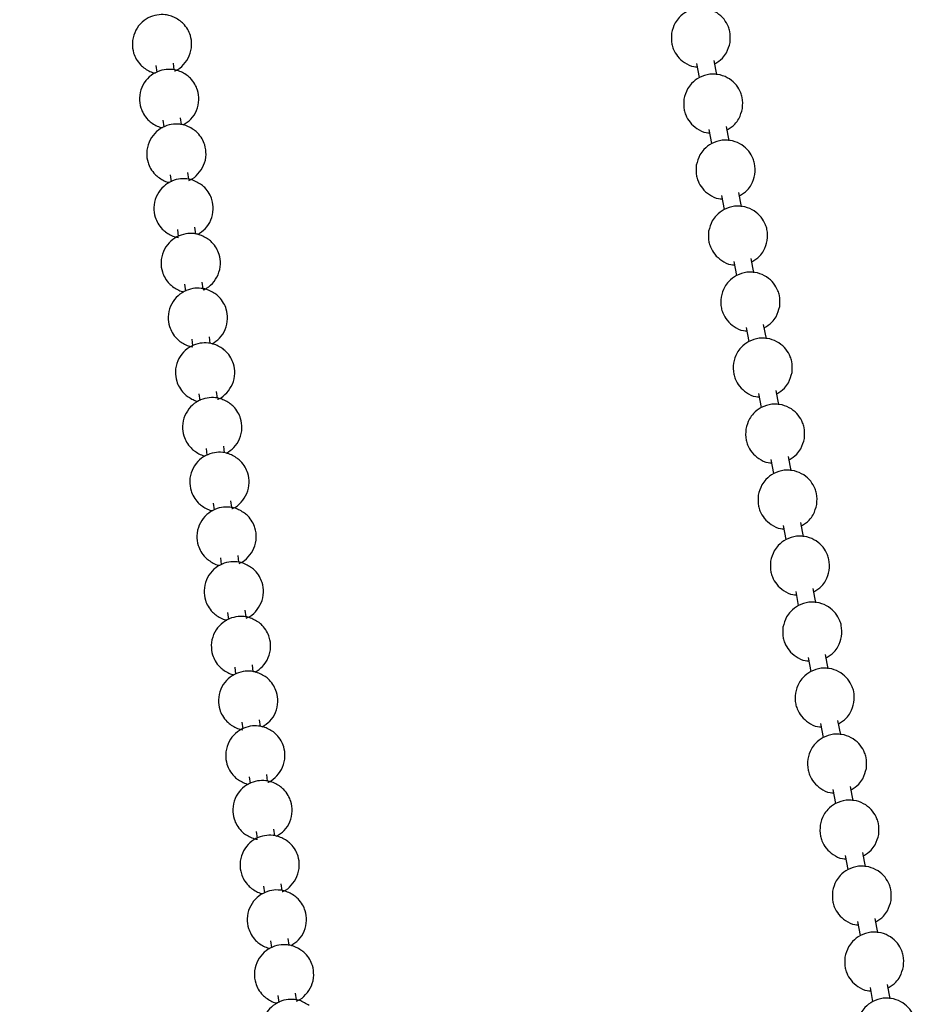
# Model space of a CAD drawing. Header units: millimetres. Extents: x 313 to 1951, y 543 to 2760.
# Tile 51 of 58: x 1683 to 1759, y 2331 to 2414. Entities that reach past the tile are written whole.
import ezdxf

# ---------------------------------------------------------------- set-up
doc = ezdxf.new("R2010")
doc.units = ezdxf.units.MM
doc.header["$LTSCALE"] = 10

msp = doc.modelspace()

# ---------------------------------------------------------------- linework, layer by layer
at = {"color": 7, "linetype": 'Continuous', "lineweight": 25}
for p, q in [((1694.454, 2409.997), (1694.529, 2409.426)), ((1696.015, 2409.628), (1695.941, 2410.192)), ((1740.029, 2410.153), (1740.25, 2408.971)), ((1741.731, 2409.215), (1741.503, 2410.43)), ((1695.059, 2405.384), (1695.134, 2404.813)), ((1696.62, 2405.015), (1696.546, 2405.579)), ((1741.072, 2404.589), (1741.294, 2403.407)), ((1742.774, 2403.651), (1742.547, 2404.865)), ((1697.225, 2400.402), (1697.151, 2400.966)), ((1695.664, 2400.771), (1695.739, 2400.2)), ((1743.818, 2398.086), (1743.59, 2399.301)), ((1742.116, 2399.024), (1742.338, 2397.842)), ((1696.269, 2396.159), (1696.344, 2395.588)), ((1697.83, 2395.789), (1697.756, 2396.354)), ((1743.16, 2393.46), (1743.382, 2392.278)), ((1744.862, 2392.522), (1744.634, 2393.736)), ((1698.435, 2391.177), (1698.361, 2391.741)), ((1696.874, 2391.546), (1696.949, 2390.975)), ((1744.204, 2387.895), (1744.425, 2386.713)), ((1745.906, 2386.957), (1745.678, 2388.172)), ((1697.479, 2386.933), (1697.554, 2386.362)), ((1699.04, 2386.564), (1698.966, 2387.128)), ((1699.645, 2381.951), (1699.571, 2382.515)), ((1746.95, 2381.393), (1746.722, 2382.607)), ((1698.084, 2382.32), (1698.159, 2381.749)), ((1745.247, 2382.33), (1745.469, 2381.149)), ((1698.689, 2377.708), (1698.764, 2377.137)), ((1700.25, 2377.338), (1700.176, 2377.903)), ((1746.291, 2376.766), (1746.513, 2375.584)), ((1747.993, 2375.828), (1747.765, 2377.042)), ((1699.294, 2373.095), (1699.369, 2372.524)), ((1700.855, 2372.726), (1700.781, 2373.29)), ((1747.335, 2371.201), (1747.557, 2370.02)), ((1749.037, 2370.263), (1748.809, 2371.478)), ((1699.899, 2368.482), (1699.974, 2367.911)), ((1701.46, 2368.113), (1701.386, 2368.677)), ((1750.081, 2364.699), (1749.853, 2365.913)), ((1748.379, 2365.637), (1748.6, 2364.455)), ((1700.504, 2363.869), (1700.578, 2363.298)), ((1702.065, 2363.5), (1701.991, 2364.064)), ((1751.125, 2359.134), (1750.897, 2360.349)), ((1702.67, 2358.887), (1702.596, 2359.452)), ((1749.422, 2360.072), (1749.644, 2358.891)), ((1701.109, 2359.257), (1701.183, 2358.686)), ((1701.714, 2354.644), (1701.788, 2354.073)), ((1703.275, 2354.275), (1703.201, 2354.839)), ((1750.466, 2354.508), (1750.688, 2353.326)), ((1752.168, 2353.57), (1751.94, 2354.784)), ((1703.88, 2349.662), (1703.806, 2350.226)), ((1702.318, 2350.031), (1702.393, 2349.46)), ((1751.51, 2348.943), (1751.732, 2347.762)), ((1753.212, 2348.005), (1752.984, 2349.22)), ((1702.923, 2345.418), (1702.998, 2344.847)), ((1704.485, 2345.049), (1704.411, 2345.613)), ((1754.256, 2342.441), (1754.028, 2343.655)), ((1752.554, 2343.379), (1752.775, 2342.197)), ((1703.528, 2340.806), (1703.603, 2340.235)), ((1705.09, 2340.436), (1705.016, 2341.001)), ((1753.597, 2337.814), (1753.819, 2336.632)), ((1755.3, 2336.876), (1755.072, 2338.091)), ((1704.133, 2336.193), (1704.208, 2335.622)), ((1705.695, 2335.824), (1705.621, 2336.388)), ((1754.641, 2332.25), (1754.863, 2331.068)), ((1756.343, 2331.312), (1756.116, 2332.526)), ((1704.738, 2331.58), (1704.813, 2331.009)), ((1706.3, 2331.211), (1706.226, 2331.775))]:
    msp.add_line(p, q, dxfattribs=at)
for points, knots in [([(1696.497, 2413.77), (1696.228, 2413.935), (1695.84, 2414.173), (1695.161, 2414.3), (1694.523, 2414.284), (1693.78, 2414.032), (1693.107, 2413.522), (1692.618, 2412.771), (1692.426, 2411.898), (1692.531, 2411.123), (1692.802, 2410.507), (1693.112, 2410.089), (1693.363, 2409.879), (1693.454, 2409.803)], [0, 0, 0, 0, 0.119423, 0.172466, 0.26263, 0.361362, 0.468243, 0.580455, 0.69827, 0.803283, 0.874468, 0.954709, 1, 1, 1, 1]), ([(1742.853, 2411.947), (1742.869, 2412.254), (1742.893, 2412.706), (1742.682, 2413.366), (1742.354, 2413.934), (1741.761, 2414.473), (1740.975, 2414.814), (1740.077, 2414.87), (1739.221, 2414.606), (1738.6, 2414.129), (1738.123, 2413.506), (1737.993, 2413.02), (1737.913, 2412.719)], [0, 0, 0, 0, 0.116766, 0.171276, 0.263775, 0.365044, 0.473522, 0.586275, 0.703373, 0.809175, 0.882027, 1, 1, 1, 1]), ([(1696.027, 2409.535), (1696.062, 2409.546), (1696.363, 2409.642), (1696.838, 2410.067), (1697.335, 2410.798), (1697.525, 2411.677), (1697.42, 2412.45), (1697.15, 2413.066), (1696.839, 2413.484), (1696.588, 2413.694), (1696.497, 2413.77)], [0, 0, 0, 0, 0.021607, 0.185349, 0.357258, 0.53775, 0.69863, 0.807685, 0.930615, 1, 1, 1, 1]), ([(1737.913, 2412.719), (1737.897, 2412.411), (1737.873, 2411.96), (1738.084, 2411.3), (1738.411, 2410.729), (1739.006, 2410.205), (1739.602, 2409.897), (1739.982, 2409.888), (1740.079, 2409.886)], [0, 0, 0, 0, 0.228808, 0.335623, 0.516878, 0.715318, 0.927885, 1, 1, 1, 1]), ([(1741.559, 2410.13), (1741.786, 2410.28), (1742.174, 2410.534), (1742.642, 2411.162), (1742.772, 2411.647), (1742.853, 2411.947)], [0, 0, 0, 0, 0.352082, 0.599442, 1, 1, 1, 1]), ([(1697.102, 2409.158), (1696.833, 2409.322), (1696.445, 2409.56), (1695.766, 2409.687), (1695.128, 2409.671), (1694.385, 2409.419), (1693.712, 2408.91), (1693.223, 2408.158), (1693.031, 2407.285), (1693.136, 2406.511), (1693.407, 2405.895), (1693.717, 2405.477), (1693.968, 2405.266), (1694.059, 2405.19)], [0, 0, 0, 0, 0.119423, 0.172466, 0.26263, 0.361362, 0.468243, 0.580455, 0.69827, 0.803283, 0.874468, 0.954709, 1, 1, 1, 1]), ([(1693.454, 2409.803), (1693.72, 2409.627), (1694.015, 2409.432), (1694.355, 2409.369), (1694.388, 2409.363)], [0, 0, 0, 0, 0.901532, 1, 1, 1, 1]), ([(1696.773, 2404.985), (1696.995, 2405.131), (1697.465, 2405.439), (1697.937, 2406.194), (1698.131, 2407.062), (1698.025, 2407.838), (1697.755, 2408.454), (1697.444, 2408.871), (1697.193, 2409.082), (1697.102, 2409.158)], [0, 0, 0, 0, 0.15977, 0.337077, 0.523236, 0.689167, 0.801647, 0.928436, 1, 1, 1, 1]), ([(1743.897, 2406.382), (1743.913, 2406.69), (1743.937, 2407.141), (1743.726, 2407.802), (1743.398, 2408.369), (1742.805, 2408.908), (1742.019, 2409.25), (1741.121, 2409.305), (1740.264, 2409.041), (1739.643, 2408.564), (1739.166, 2407.942), (1739.037, 2407.455), (1738.957, 2407.155)], [0, 0, 0, 0, 0.116766, 0.171276, 0.263775, 0.365044, 0.473522, 0.586275, 0.703373, 0.809175, 0.882027, 1, 1, 1, 1]), ([(1738.957, 2407.155), (1738.94, 2406.847), (1738.917, 2406.396), (1739.127, 2405.735), (1739.455, 2405.165), (1740.049, 2404.641), (1740.646, 2404.333), (1741.026, 2404.324), (1741.122, 2404.322)], [0, 0, 0, 0, 0.228808, 0.335623, 0.516878, 0.715318, 0.927885, 1, 1, 1, 1]), ([(1742.603, 2404.566), (1742.83, 2404.715), (1743.217, 2404.97), (1743.685, 2405.598), (1743.816, 2406.083), (1743.897, 2406.382)], [0, 0, 0, 0, 0.352082, 0.599442, 1, 1, 1, 1]), ([(1697.707, 2404.545), (1697.438, 2404.71), (1697.05, 2404.948), (1696.371, 2405.074), (1695.733, 2405.058), (1694.99, 2404.807), (1694.317, 2404.297), (1693.828, 2403.545), (1693.636, 2402.672), (1693.741, 2401.898), (1694.012, 2401.282), (1694.322, 2400.864), (1694.573, 2400.654), (1694.664, 2400.578)], [0, 0, 0, 0, 0.119423, 0.172466, 0.26263, 0.361362, 0.468243, 0.580455, 0.69827, 0.803283, 0.874468, 0.954709, 1, 1, 1, 1]), ([(1694.059, 2405.19), (1694.325, 2405.015), (1694.62, 2404.819), (1694.96, 2404.757), (1694.993, 2404.751)], [0, 0, 0, 0, 0.901532, 1, 1, 1, 1]), ([(1697.237, 2400.309), (1697.272, 2400.321), (1697.573, 2400.417), (1698.048, 2400.841), (1698.545, 2401.573), (1698.735, 2402.451), (1698.63, 2403.225), (1698.359, 2403.841), (1698.049, 2404.259), (1697.798, 2404.469), (1697.707, 2404.545)], [0, 0, 0, 0, 0.0216074, 0.1853489, 0.3572579, 0.53775, 0.6986299, 0.807685, 0.9306148, 1, 1, 1, 1]), ([(1744.94, 2400.818), (1744.957, 2401.125), (1744.98, 2401.577), (1744.77, 2402.237), (1744.442, 2402.805), (1743.849, 2403.344), (1743.063, 2403.685), (1742.165, 2403.741), (1741.308, 2403.477), (1740.687, 2403), (1740.21, 2402.377), (1740.08, 2401.891), (1740, 2401.59)], [0, 0, 0, 0, 0.116766, 0.171276, 0.263775, 0.365044, 0.473522, 0.586275, 0.703373, 0.809175, 0.882027, 1, 1, 1, 1]), ([(1740, 2401.59), (1739.984, 2401.282), (1739.96, 2400.831), (1740.171, 2400.171), (1740.499, 2399.6), (1741.093, 2399.076), (1741.69, 2398.768), (1742.07, 2398.759), (1742.166, 2398.757)], [0, 0, 0, 0, 0.228808, 0.335623, 0.516878, 0.715318, 0.927885, 1, 1, 1, 1]), ([(1743.647, 2399.001), (1743.874, 2399.151), (1744.261, 2399.405), (1744.729, 2400.033), (1744.86, 2400.518), (1744.94, 2400.818)], [0, 0, 0, 0, 0.352082, 0.599442, 1, 1, 1, 1]), ([(1698.312, 2399.932), (1698.043, 2400.097), (1697.655, 2400.335), (1696.976, 2400.461), (1696.338, 2400.445), (1695.595, 2400.194), (1694.922, 2399.684), (1694.432, 2398.933), (1694.241, 2398.06), (1694.346, 2397.285), (1694.617, 2396.669), (1694.927, 2396.251), (1695.178, 2396.041), (1695.269, 2395.965)], [0, 0, 0, 0, 0.119423, 0.172466, 0.26263, 0.361362, 0.468243, 0.580455, 0.69827, 0.803283, 0.874468, 0.954709, 1, 1, 1, 1]), ([(1694.664, 2400.578), (1694.93, 2400.402), (1695.225, 2400.207), (1695.565, 2400.144), (1695.598, 2400.138)], [0, 0, 0, 0, 0.901532, 1, 1, 1, 1]), ([(1697.983, 2395.759), (1698.205, 2395.905), (1698.674, 2396.213), (1699.146, 2396.968), (1699.34, 2397.837), (1699.235, 2398.612), (1698.964, 2399.228), (1698.654, 2399.646), (1698.403, 2399.856), (1698.312, 2399.932)], [0, 0, 0, 0, 0.15977, 0.337077, 0.523236, 0.689167, 0.801647, 0.928436, 1, 1, 1, 1]), ([(1745.984, 2395.253), (1746, 2395.561), (1746.024, 2396.012), (1745.813, 2396.673), (1745.486, 2397.24), (1744.893, 2397.779), (1744.107, 2398.121), (1743.208, 2398.176), (1742.352, 2397.912), (1741.731, 2397.435), (1741.254, 2396.813), (1741.124, 2396.326), (1741.044, 2396.026)], [0, 0, 0, 0, 0.116766, 0.171276, 0.263775, 0.365044, 0.473522, 0.586275, 0.703373, 0.809175, 0.882027, 1, 1, 1, 1]), ([(1698.917, 2395.319), (1698.648, 2395.484), (1698.26, 2395.722), (1697.581, 2395.849), (1696.943, 2395.833), (1696.2, 2395.581), (1695.527, 2395.071), (1695.037, 2394.32), (1694.846, 2393.447), (1694.951, 2392.672), (1695.222, 2392.056), (1695.532, 2391.638), (1695.783, 2391.428), (1695.874, 2391.352)], [0, 0, 0, 0, 0.119423, 0.172466, 0.26263, 0.361362, 0.468243, 0.580455, 0.69827, 0.803283, 0.874468, 0.954709, 1, 1, 1, 1]), ([(1695.269, 2395.965), (1695.536, 2395.794), (1695.877, 2395.575), (1696.271, 2395.509), (1696.356, 2395.495)], [0, 0, 0, 0, 0.783828, 1, 1, 1, 1]), ([(1741.044, 2396.026), (1741.028, 2395.718), (1741.004, 2395.267), (1741.215, 2394.606), (1741.542, 2394.036), (1742.137, 2393.512), (1742.733, 2393.204), (1743.114, 2393.195), (1743.21, 2393.193)], [0, 0, 0, 0, 0.228808, 0.335623, 0.516878, 0.715318, 0.927885, 1, 1, 1, 1]), ([(1698.447, 2391.084), (1698.482, 2391.095), (1698.783, 2391.191), (1699.258, 2391.616), (1699.755, 2392.347), (1699.944, 2393.226), (1699.84, 2393.999), (1699.569, 2394.615), (1699.259, 2395.033), (1699.008, 2395.243), (1698.917, 2395.319)], [0, 0, 0, 0, 0.021607, 0.185349, 0.357258, 0.53775, 0.69863, 0.807685, 0.930615, 1, 1, 1, 1]), ([(1744.69, 2393.436), (1744.918, 2393.586), (1745.305, 2393.841), (1745.773, 2394.469), (1745.903, 2394.954), (1745.984, 2395.253)], [0, 0, 0, 0, 0.352082, 0.599442, 1, 1, 1, 1]), ([(1747.028, 2389.689), (1747.044, 2389.996), (1747.068, 2390.448), (1746.857, 2391.108), (1746.529, 2391.675), (1745.936, 2392.215), (1745.15, 2392.556), (1744.252, 2392.611), (1743.396, 2392.347), (1742.775, 2391.871), (1742.298, 2391.248), (1742.168, 2390.762), (1742.088, 2390.461)], [0, 0, 0, 0, 0.116766, 0.171276, 0.263775, 0.365044, 0.473522, 0.586275, 0.703373, 0.809175, 0.882027, 1, 1, 1, 1]), ([(1699.522, 2390.707), (1699.253, 2390.871), (1698.865, 2391.109), (1698.186, 2391.236), (1697.548, 2391.22), (1696.805, 2390.968), (1696.132, 2390.458), (1695.642, 2389.707), (1695.451, 2388.834), (1695.556, 2388.06), (1695.827, 2387.444), (1696.137, 2387.026), (1696.388, 2386.815), (1696.479, 2386.739)], [0, 0, 0, 0, 0.119423, 0.172466, 0.26263, 0.361362, 0.468243, 0.580455, 0.69827, 0.803283, 0.874468, 0.954709, 1, 1, 1, 1]), ([(1695.874, 2391.352), (1696.14, 2391.176), (1696.434, 2390.981), (1696.775, 2390.918), (1696.808, 2390.912)], [0, 0, 0, 0, 0.901532, 1, 1, 1, 1]), ([(1699.193, 2386.534), (1699.415, 2386.68), (1699.884, 2386.988), (1700.356, 2387.743), (1700.55, 2388.611), (1700.445, 2389.387), (1700.174, 2390.003), (1699.864, 2390.42), (1699.613, 2390.631), (1699.522, 2390.707)], [0, 0, 0, 0, 0.15977, 0.337077, 0.523236, 0.689167, 0.801647, 0.928436, 1, 1, 1, 1]), ([(1742.088, 2390.461), (1742.072, 2390.153), (1742.048, 2389.702), (1742.259, 2389.042), (1742.586, 2388.471), (1743.181, 2387.947), (1743.777, 2387.639), (1744.157, 2387.63), (1744.254, 2387.628)], [0, 0, 0, 0, 0.228808, 0.335623, 0.516878, 0.715318, 0.927885, 1, 1, 1, 1]), ([(1745.734, 2387.872), (1745.962, 2388.021), (1746.349, 2388.276), (1746.817, 2388.904), (1746.947, 2389.389), (1747.028, 2389.689)], [0, 0, 0, 0, 0.352082, 0.599442, 1, 1, 1, 1]), ([(1696.479, 2386.739), (1696.746, 2386.568), (1697.087, 2386.35), (1697.481, 2386.284), (1697.566, 2386.269)], [0, 0, 0, 0, 0.783828, 1, 1, 1, 1]), ([(1748.072, 2384.124), (1748.088, 2384.432), (1748.112, 2384.883), (1747.901, 2385.544), (1747.573, 2386.111), (1746.98, 2386.65), (1746.194, 2386.991), (1745.296, 2387.047), (1744.44, 2386.783), (1743.818, 2386.306), (1743.341, 2385.684), (1743.212, 2385.197), (1743.132, 2384.896)], [0, 0, 0, 0, 0.116766, 0.171276, 0.263775, 0.365044, 0.473522, 0.586275, 0.703373, 0.809175, 0.882027, 1, 1, 1, 1]), ([(1700.127, 2386.094), (1699.858, 2386.259), (1699.47, 2386.497), (1698.791, 2386.623), (1698.153, 2386.607), (1697.41, 2386.356), (1696.737, 2385.846), (1696.247, 2385.094), (1696.056, 2384.221), (1696.161, 2383.447), (1696.432, 2382.831), (1696.742, 2382.413), (1696.993, 2382.203), (1697.084, 2382.127)], [0, 0, 0, 0, 0.119423, 0.172466, 0.26263, 0.361362, 0.468243, 0.580455, 0.69827, 0.803283, 0.874468, 0.954709, 1, 1, 1, 1]), ([(1699.657, 2381.858), (1699.692, 2381.87), (1699.993, 2381.966), (1700.468, 2382.39), (1700.965, 2383.122), (1701.154, 2384), (1701.05, 2384.774), (1700.779, 2385.39), (1700.469, 2385.808), (1700.218, 2386.018), (1700.127, 2386.094)], [0, 0, 0, 0, 0.021607, 0.185349, 0.357258, 0.53775, 0.69863, 0.807685, 0.930615, 1, 1, 1, 1]), ([(1743.132, 2384.896), (1743.115, 2384.589), (1743.092, 2384.137), (1743.302, 2383.477), (1743.63, 2382.907), (1744.224, 2382.382), (1744.821, 2382.074), (1745.201, 2382.066), (1745.297, 2382.064)], [0, 0, 0, 0, 0.228808, 0.335623, 0.516878, 0.715318, 0.927885, 1, 1, 1, 1]), ([(1746.778, 2382.307), (1747.005, 2382.457), (1747.392, 2382.712), (1747.86, 2383.34), (1747.991, 2383.825), (1748.072, 2384.124)], [0, 0, 0, 0, 0.352082, 0.599442, 1, 1, 1, 1]), ([(1700.732, 2381.481), (1700.463, 2381.646), (1700.075, 2381.884), (1699.396, 2382.01), (1698.758, 2381.994), (1698.015, 2381.743), (1697.342, 2381.233), (1696.852, 2380.482), (1696.661, 2379.609), (1696.766, 2378.834), (1697.036, 2378.218), (1697.347, 2377.8), (1697.598, 2377.59), (1697.689, 2377.514)], [0, 0, 0, 0, 0.119423, 0.172466, 0.26263, 0.361362, 0.468243, 0.580455, 0.69827, 0.803283, 0.874468, 0.954709, 1, 1, 1, 1]), ([(1697.084, 2382.127), (1697.35, 2381.951), (1697.644, 2381.756), (1697.985, 2381.693), (1698.018, 2381.687)], [0, 0, 0, 0, 0.901532, 1, 1, 1, 1]), ([(1700.403, 2377.308), (1700.625, 2377.454), (1701.094, 2377.762), (1701.566, 2378.517), (1701.76, 2379.386), (1701.655, 2380.161), (1701.384, 2380.777), (1701.074, 2381.195), (1700.823, 2381.405), (1700.732, 2381.481)], [0, 0, 0, 0, 0.15977, 0.337077, 0.523236, 0.689167, 0.801647, 0.928436, 1, 1, 1, 1]), ([(1749.115, 2378.56), (1749.132, 2378.867), (1749.155, 2379.318), (1748.945, 2379.979), (1748.617, 2380.546), (1748.024, 2381.086), (1747.238, 2381.427), (1746.34, 2381.482), (1745.483, 2381.218), (1744.862, 2380.742), (1744.385, 2380.119), (1744.255, 2379.633), (1744.175, 2379.332)], [0, 0, 0, 0, 0.116766, 0.171276, 0.263775, 0.365044, 0.473522, 0.586275, 0.703373, 0.809175, 0.882027, 1, 1, 1, 1]), ([(1744.175, 2379.332), (1744.159, 2379.024), (1744.135, 2378.573), (1744.346, 2377.913), (1744.674, 2377.342), (1745.268, 2376.818), (1745.865, 2376.51), (1746.245, 2376.501), (1746.341, 2376.499)], [0, 0, 0, 0, 0.228808, 0.335623, 0.516878, 0.715318, 0.927885, 1, 1, 1, 1]), ([(1747.822, 2376.743), (1748.049, 2376.892), (1748.436, 2377.147), (1748.904, 2377.775), (1749.035, 2378.26), (1749.115, 2378.56)], [0, 0, 0, 0, 0.352082, 0.599442, 1, 1, 1, 1]), ([(1701.337, 2376.868), (1701.068, 2377.033), (1700.68, 2377.271), (1700.001, 2377.398), (1699.363, 2377.382), (1698.62, 2377.13), (1697.947, 2376.62), (1697.457, 2375.869), (1697.266, 2374.996), (1697.371, 2374.221), (1697.641, 2373.605), (1697.952, 2373.187), (1698.203, 2372.977), (1698.294, 2372.901)], [0, 0, 0, 0, 0.119423, 0.172466, 0.26263, 0.361362, 0.468243, 0.580455, 0.69827, 0.803283, 0.874468, 0.954709, 1, 1, 1, 1]), ([(1697.689, 2377.514), (1697.955, 2377.338), (1698.249, 2377.143), (1698.59, 2377.08), (1698.623, 2377.074)], [0, 0, 0, 0, 0.901532, 1, 1, 1, 1]), ([(1700.867, 2372.633), (1700.902, 2372.644), (1701.203, 2372.74), (1701.678, 2373.165), (1702.175, 2373.896), (1702.364, 2374.775), (1702.26, 2375.548), (1701.989, 2376.164), (1701.679, 2376.582), (1701.428, 2376.792), (1701.337, 2376.868)], [0, 0, 0, 0, 0.0216074, 0.1853489, 0.3572579, 0.53775, 0.6986299, 0.807685, 0.9306148, 1, 1, 1, 1]), ([(1750.159, 2372.995), (1750.175, 2373.303), (1750.199, 2373.754), (1749.988, 2374.415), (1749.661, 2374.982), (1749.068, 2375.521), (1748.282, 2375.862), (1747.383, 2375.918), (1746.527, 2375.654), (1745.906, 2375.177), (1745.429, 2374.555), (1745.299, 2374.068), (1745.219, 2373.767)], [0, 0, 0, 0, 0.116766, 0.171276, 0.263775, 0.365044, 0.473522, 0.586275, 0.703373, 0.809175, 0.882027, 1, 1, 1, 1]), ([(1745.219, 2373.767), (1745.203, 2373.46), (1745.179, 2373.008), (1745.39, 2372.348), (1745.717, 2371.778), (1746.312, 2371.253), (1746.908, 2370.945), (1747.289, 2370.937), (1747.385, 2370.934)], [0, 0, 0, 0, 0.228808, 0.335623, 0.516878, 0.715318, 0.927885, 1, 1, 1, 1]), ([(1701.942, 2372.256), (1701.673, 2372.42), (1701.285, 2372.658), (1700.606, 2372.785), (1699.968, 2372.769), (1699.225, 2372.517), (1698.552, 2372.007), (1698.062, 2371.256), (1697.871, 2370.383), (1697.976, 2369.609), (1698.246, 2368.993), (1698.557, 2368.575), (1698.808, 2368.364), (1698.899, 2368.288)], [0, 0, 0, 0, 0.119423, 0.172466, 0.26263, 0.361362, 0.468243, 0.580455, 0.69827, 0.803283, 0.874468, 0.954709, 1, 1, 1, 1]), ([(1698.294, 2372.901), (1698.559, 2372.725), (1698.854, 2372.53), (1699.195, 2372.467), (1699.228, 2372.461)], [0, 0, 0, 0, 0.901532, 1, 1, 1, 1]), ([(1748.865, 2371.178), (1749.093, 2371.328), (1749.48, 2371.582), (1749.948, 2372.211), (1750.078, 2372.695), (1750.159, 2372.995)], [0, 0, 0, 0, 0.352082, 0.599442, 1, 1, 1, 1]), ([(1701.472, 2368.02), (1701.507, 2368.031), (1701.808, 2368.128), (1702.283, 2368.552), (1702.78, 2369.283), (1702.969, 2370.162), (1702.865, 2370.935), (1702.594, 2371.552), (1702.284, 2371.969), (1702.033, 2372.18), (1701.942, 2372.256)], [0, 0, 0, 0, 0.021607, 0.185349, 0.357258, 0.53775, 0.69863, 0.807685, 0.930615, 1, 1, 1, 1]), ([(1751.203, 2367.431), (1751.219, 2367.738), (1751.243, 2368.189), (1751.032, 2368.85), (1750.704, 2369.417), (1750.111, 2369.957), (1749.325, 2370.298), (1748.427, 2370.353), (1747.571, 2370.089), (1746.95, 2369.613), (1746.473, 2368.99), (1746.343, 2368.504), (1746.263, 2368.203)], [0, 0, 0, 0, 0.116766, 0.171276, 0.263775, 0.365044, 0.473522, 0.586275, 0.703373, 0.809175, 0.882027, 1, 1, 1, 1]), ([(1702.547, 2367.643), (1702.278, 2367.808), (1701.89, 2368.046), (1701.211, 2368.172), (1700.573, 2368.156), (1699.83, 2367.905), (1699.157, 2367.395), (1698.667, 2366.643), (1698.476, 2365.77), (1698.581, 2364.996), (1698.851, 2364.38), (1699.162, 2363.962), (1699.413, 2363.752), (1699.504, 2363.676)], [0, 0, 0, 0, 0.119423, 0.172466, 0.26263, 0.361362, 0.468243, 0.580455, 0.69827, 0.803283, 0.874468, 0.954709, 1, 1, 1, 1]), ([(1698.899, 2368.288), (1699.164, 2368.113), (1699.459, 2367.917), (1699.8, 2367.855), (1699.833, 2367.849)], [0, 0, 0, 0, 0.901532, 1, 1, 1, 1]), ([(1702.077, 2363.407), (1702.112, 2363.419), (1702.413, 2363.515), (1702.888, 2363.939), (1703.385, 2364.671), (1703.574, 2365.549), (1703.47, 2366.323), (1703.199, 2366.939), (1702.889, 2367.357), (1702.638, 2367.567), (1702.547, 2367.643)], [0, 0, 0, 0, 0.021607, 0.185349, 0.357258, 0.53775, 0.69863, 0.807685, 0.930615, 1, 1, 1, 1]), ([(1746.263, 2368.203), (1746.247, 2367.895), (1746.223, 2367.444), (1746.434, 2366.784), (1746.761, 2366.213), (1747.356, 2365.689), (1747.952, 2365.381), (1748.332, 2365.372), (1748.429, 2365.37)], [0, 0, 0, 0, 0.2288079, 0.335623, 0.5168778, 0.7153178, 0.9278854, 1, 1, 1, 1]), ([(1749.909, 2365.614), (1750.137, 2365.763), (1750.524, 2366.018), (1750.992, 2366.646), (1751.122, 2367.131), (1751.203, 2367.431)], [0, 0, 0, 0, 0.352082, 0.599442, 1, 1, 1, 1]), ([(1752.247, 2361.866), (1752.263, 2362.174), (1752.287, 2362.625), (1752.076, 2363.286), (1751.748, 2363.853), (1751.155, 2364.392), (1750.369, 2364.733), (1749.471, 2364.789), (1748.615, 2364.525), (1747.993, 2364.048), (1747.516, 2363.426), (1747.387, 2362.939), (1747.307, 2362.638)], [0, 0, 0, 0, 0.116766, 0.171276, 0.263775, 0.365044, 0.473522, 0.586275, 0.703373, 0.809175, 0.882027, 1, 1, 1, 1]), ([(1703.152, 2363.03), (1702.883, 2363.195), (1702.495, 2363.433), (1701.816, 2363.559), (1701.178, 2363.543), (1700.435, 2363.292), (1699.762, 2362.782), (1699.272, 2362.031), (1699.081, 2361.157), (1699.186, 2360.383), (1699.456, 2359.767), (1699.767, 2359.349), (1700.018, 2359.139), (1700.109, 2359.063)], [0, 0, 0, 0, 0.119423, 0.172466, 0.26263, 0.361362, 0.468243, 0.580455, 0.69827, 0.803283, 0.874468, 0.954709, 1, 1, 1, 1]), ([(1699.504, 2363.676), (1699.769, 2363.5), (1700.064, 2363.305), (1700.405, 2363.242), (1700.438, 2363.236)], [0, 0, 0, 0, 0.901532, 1, 1, 1, 1]), ([(1702.822, 2358.857), (1703.045, 2359.003), (1703.514, 2359.311), (1703.986, 2360.066), (1704.18, 2360.935), (1704.074, 2361.71), (1703.804, 2362.326), (1703.494, 2362.744), (1703.243, 2362.954), (1703.152, 2363.03)], [0, 0, 0, 0, 0.15977, 0.337077, 0.523236, 0.689167, 0.801647, 0.928436, 1, 1, 1, 1]), ([(1747.307, 2362.638), (1747.29, 2362.331), (1747.267, 2361.879), (1747.477, 2361.219), (1747.805, 2360.649), (1748.399, 2360.124), (1748.996, 2359.816), (1749.376, 2359.808), (1749.473, 2359.805)], [0, 0, 0, 0, 0.228808, 0.335623, 0.516878, 0.715318, 0.927885, 1, 1, 1, 1]), ([(1750.953, 2360.049), (1751.18, 2360.199), (1751.567, 2360.453), (1752.035, 2361.082), (1752.166, 2361.566), (1752.247, 2361.866)], [0, 0, 0, 0, 0.352082, 0.599442, 1, 1, 1, 1]), ([(1703.757, 2358.417), (1703.488, 2358.582), (1703.1, 2358.82), (1702.421, 2358.947), (1701.783, 2358.931), (1701.04, 2358.679), (1700.367, 2358.169), (1699.877, 2357.418), (1699.686, 2356.545), (1699.791, 2355.77), (1700.061, 2355.154), (1700.372, 2354.736), (1700.623, 2354.526), (1700.714, 2354.45)], [0, 0, 0, 0, 0.119423, 0.172466, 0.26263, 0.361362, 0.468243, 0.580455, 0.69827, 0.803283, 0.874468, 0.954709, 1, 1, 1, 1]), ([(1700.109, 2359.063), (1700.374, 2358.887), (1700.669, 2358.692), (1701.009, 2358.629), (1701.043, 2358.623)], [0, 0, 0, 0, 0.901532, 1, 1, 1, 1]), ([(1753.29, 2356.302), (1753.307, 2356.609), (1753.33, 2357.06), (1753.12, 2357.721), (1752.792, 2358.288), (1752.199, 2358.828), (1751.413, 2359.169), (1750.515, 2359.224), (1749.658, 2358.96), (1749.037, 2358.483), (1748.56, 2357.861), (1748.431, 2357.375), (1748.35, 2357.074)], [0, 0, 0, 0, 0.116766, 0.171276, 0.263775, 0.365044, 0.473522, 0.586275, 0.703373, 0.809175, 0.882027, 1, 1, 1, 1]), ([(1703.427, 2354.244), (1703.65, 2354.39), (1704.119, 2354.698), (1704.591, 2355.453), (1704.785, 2356.322), (1704.679, 2357.097), (1704.409, 2357.713), (1704.099, 2358.131), (1703.848, 2358.341), (1703.757, 2358.417)], [0, 0, 0, 0, 0.15977, 0.337077, 0.523236, 0.689167, 0.801647, 0.928436, 1, 1, 1, 1]), ([(1748.35, 2357.074), (1748.334, 2356.766), (1748.31, 2356.315), (1748.521, 2355.655), (1748.849, 2355.084), (1749.443, 2354.56), (1750.04, 2354.252), (1750.42, 2354.243), (1750.516, 2354.241)], [0, 0, 0, 0, 0.228808, 0.335623, 0.516878, 0.715318, 0.927885, 1, 1, 1, 1]), ([(1751.997, 2354.485), (1752.224, 2354.634), (1752.611, 2354.889), (1753.079, 2355.517), (1753.21, 2356.002), (1753.29, 2356.302)], [0, 0, 0, 0, 0.3520821, 0.5994419, 1, 1, 1, 1]), ([(1704.362, 2353.805), (1704.093, 2353.969), (1703.705, 2354.207), (1703.026, 2354.334), (1702.388, 2354.318), (1701.645, 2354.066), (1700.972, 2353.556), (1700.482, 2352.805), (1700.291, 2351.932), (1700.396, 2351.158), (1700.666, 2350.541), (1700.976, 2350.124), (1701.228, 2349.913), (1701.319, 2349.837)], [0, 0, 0, 0, 0.119423, 0.172466, 0.26263, 0.361362, 0.468243, 0.580455, 0.69827, 0.803283, 0.874468, 0.954709, 1, 1, 1, 1]), ([(1700.714, 2354.45), (1700.981, 2354.279), (1701.322, 2354.061), (1701.716, 2353.994), (1701.801, 2353.98)], [0, 0, 0, 0, 0.7838275, 1, 1, 1, 1]), ([(1703.892, 2349.569), (1703.927, 2349.58), (1704.228, 2349.677), (1704.703, 2350.101), (1705.2, 2350.832), (1705.389, 2351.711), (1705.285, 2352.484), (1705.014, 2353.101), (1704.704, 2353.518), (1704.453, 2353.729), (1704.362, 2353.805)], [0, 0, 0, 0, 0.021607, 0.185349, 0.357258, 0.53775, 0.69863, 0.807685, 0.930615, 1, 1, 1, 1]), ([(1754.334, 2350.737), (1754.35, 2351.045), (1754.374, 2351.496), (1754.163, 2352.157), (1753.836, 2352.724), (1753.243, 2353.263), (1752.457, 2353.604), (1751.558, 2353.66), (1750.702, 2353.396), (1750.081, 2352.919), (1749.604, 2352.296), (1749.474, 2351.81), (1749.394, 2351.509)], [0, 0, 0, 0, 0.116766, 0.171276, 0.263775, 0.365044, 0.473522, 0.586275, 0.703373, 0.809175, 0.882027, 1, 1, 1, 1]), ([(1749.394, 2351.509), (1749.378, 2351.202), (1749.354, 2350.75), (1749.565, 2350.09), (1749.892, 2349.52), (1750.487, 2348.995), (1751.083, 2348.687), (1751.464, 2348.679), (1751.56, 2348.676)], [0, 0, 0, 0, 0.228808, 0.335623, 0.516878, 0.715318, 0.927885, 1, 1, 1, 1]), ([(1753.04, 2348.92), (1753.268, 2349.07), (1753.655, 2349.324), (1754.123, 2349.953), (1754.253, 2350.437), (1754.334, 2350.737)], [0, 0, 0, 0, 0.352082, 0.599442, 1, 1, 1, 1]), ([(1704.967, 2349.192), (1704.698, 2349.357), (1704.31, 2349.595), (1703.631, 2349.721), (1702.993, 2349.705), (1702.25, 2349.454), (1701.577, 2348.944), (1701.087, 2348.192), (1700.896, 2347.319), (1701.001, 2346.545), (1701.271, 2345.929), (1701.581, 2345.511), (1701.833, 2345.301), (1701.923, 2345.225)], [0, 0, 0, 0, 0.119423, 0.172466, 0.26263, 0.361362, 0.468243, 0.580455, 0.69827, 0.803283, 0.874468, 0.954709, 1, 1, 1, 1]), ([(1701.319, 2349.837), (1701.584, 2349.662), (1701.879, 2349.466), (1702.219, 2349.404), (1702.253, 2349.398)], [0, 0, 0, 0, 0.901532, 1, 1, 1, 1]), ([(1704.637, 2345.019), (1704.86, 2345.165), (1705.329, 2345.473), (1705.801, 2346.228), (1705.995, 2347.096), (1705.889, 2347.872), (1705.619, 2348.488), (1705.309, 2348.906), (1705.057, 2349.116), (1704.967, 2349.192)], [0, 0, 0, 0, 0.15977, 0.337077, 0.523236, 0.689167, 0.801647, 0.928436, 1, 1, 1, 1]), ([(1755.378, 2345.172), (1755.394, 2345.48), (1755.418, 2345.931), (1755.207, 2346.592), (1754.879, 2347.159), (1754.286, 2347.699), (1753.5, 2348.04), (1752.602, 2348.095), (1751.746, 2347.831), (1751.125, 2347.354), (1750.648, 2346.732), (1750.518, 2346.245), (1750.438, 2345.945)], [0, 0, 0, 0, 0.116766, 0.171276, 0.263775, 0.365044, 0.473522, 0.586275, 0.703373, 0.809175, 0.882027, 1, 1, 1, 1]), ([(1701.923, 2345.225), (1702.191, 2345.053), (1702.532, 2344.835), (1702.925, 2344.769), (1703.011, 2344.755)], [0, 0, 0, 0, 0.783828, 1, 1, 1, 1]), ([(1750.438, 2345.945), (1750.422, 2345.637), (1750.398, 2345.186), (1750.609, 2344.526), (1750.936, 2343.955), (1751.531, 2343.431), (1752.127, 2343.123), (1752.507, 2343.114), (1752.604, 2343.112)], [0, 0, 0, 0, 0.228808, 0.335623, 0.516878, 0.715318, 0.927885, 1, 1, 1, 1]), ([(1754.084, 2343.356), (1754.312, 2343.505), (1754.699, 2343.76), (1755.167, 2344.388), (1755.297, 2344.873), (1755.378, 2345.172)], [0, 0, 0, 0, 0.352082, 0.599442, 1, 1, 1, 1]), ([(1705.572, 2344.579), (1705.303, 2344.744), (1704.915, 2344.982), (1704.235, 2345.108), (1703.597, 2345.092), (1702.855, 2344.841), (1702.182, 2344.331), (1701.692, 2343.58), (1701.501, 2342.706), (1701.606, 2341.932), (1701.876, 2341.316), (1702.186, 2340.898), (1702.438, 2340.688), (1702.528, 2340.612)], [0, 0, 0, 0, 0.119423, 0.172466, 0.26263, 0.361362, 0.468243, 0.580455, 0.69827, 0.803283, 0.874468, 0.954709, 1, 1, 1, 1]), ([(1705.102, 2340.344), (1705.137, 2340.355), (1705.438, 2340.451), (1705.912, 2340.876), (1706.41, 2341.607), (1706.599, 2342.486), (1706.494, 2343.259), (1706.224, 2343.875), (1705.914, 2344.293), (1705.662, 2344.503), (1705.572, 2344.579)], [0, 0, 0, 0, 0.021607, 0.185349, 0.357258, 0.53775, 0.69863, 0.807685, 0.930615, 1, 1, 1, 1]), ([(1756.422, 2339.608), (1756.438, 2339.915), (1756.462, 2340.367), (1756.251, 2341.027), (1755.923, 2341.595), (1755.33, 2342.134), (1754.544, 2342.475), (1753.646, 2342.531), (1752.79, 2342.267), (1752.168, 2341.79), (1751.691, 2341.167), (1751.562, 2340.681), (1751.482, 2340.38)], [0, 0, 0, 0, 0.116766, 0.171276, 0.263775, 0.365044, 0.473522, 0.586275, 0.703373, 0.809175, 0.882027, 1, 1, 1, 1]), ([(1706.177, 2339.966), (1705.908, 2340.131), (1705.519, 2340.369), (1704.84, 2340.496), (1704.202, 2340.48), (1703.46, 2340.228), (1702.787, 2339.718), (1702.297, 2338.967), (1702.106, 2338.094), (1702.211, 2337.319), (1702.481, 2336.703), (1702.791, 2336.285), (1703.043, 2336.075), (1703.133, 2335.999)], [0, 0, 0, 0, 0.119423, 0.172466, 0.26263, 0.361362, 0.468243, 0.580455, 0.69827, 0.803283, 0.874468, 0.954709, 1, 1, 1, 1]), ([(1702.528, 2340.612), (1702.794, 2340.436), (1703.089, 2340.241), (1703.429, 2340.178), (1703.463, 2340.172)], [0, 0, 0, 0, 0.901532, 1, 1, 1, 1]), ([(1751.482, 2340.38), (1751.465, 2340.073), (1751.442, 2339.621), (1751.652, 2338.961), (1751.98, 2338.391), (1752.574, 2337.866), (1753.171, 2337.558), (1753.551, 2337.549), (1753.648, 2337.547)], [0, 0, 0, 0, 0.228808, 0.335623, 0.516878, 0.715318, 0.927885, 1, 1, 1, 1]), ([(1705.847, 2335.793), (1706.07, 2335.939), (1706.539, 2336.247), (1707.011, 2337.002), (1707.205, 2337.871), (1707.099, 2338.646), (1706.829, 2339.262), (1706.519, 2339.68), (1706.267, 2339.89), (1706.177, 2339.966)], [0, 0, 0, 0, 0.15977, 0.337077, 0.523236, 0.689167, 0.801647, 0.928436, 1, 1, 1, 1]), ([(1755.128, 2337.791), (1755.355, 2337.941), (1755.742, 2338.195), (1756.21, 2338.823), (1756.341, 2339.308), (1756.422, 2339.608)], [0, 0, 0, 0, 0.352082, 0.599442, 1, 1, 1, 1]), ([(1757.465, 2334.043), (1757.482, 2334.351), (1757.505, 2334.802), (1757.295, 2335.463), (1756.967, 2336.03), (1756.374, 2336.57), (1755.588, 2336.911), (1754.69, 2336.966), (1753.833, 2336.702), (1753.212, 2336.225), (1752.735, 2335.603), (1752.606, 2335.116), (1752.525, 2334.816)], [0, 0, 0, 0, 0.116766, 0.171276, 0.263775, 0.365044, 0.473522, 0.586275, 0.703373, 0.809175, 0.882027, 1, 1, 1, 1]), ([(1706.782, 2335.354), (1706.513, 2335.518), (1706.124, 2335.756), (1705.445, 2335.883), (1704.807, 2335.867), (1704.065, 2335.615), (1703.392, 2335.105), (1702.902, 2334.354), (1702.711, 2333.481), (1702.816, 2332.707), (1703.086, 2332.09), (1703.396, 2331.673), (1703.648, 2331.462), (1703.738, 2331.386)], [0, 0, 0, 0, 0.119423, 0.172466, 0.26263, 0.361362, 0.468243, 0.580455, 0.69827, 0.803283, 0.874468, 0.954709, 1, 1, 1, 1]), ([(1703.133, 2335.999), (1703.399, 2335.823), (1703.694, 2335.628), (1704.034, 2335.565), (1704.068, 2335.559)], [0, 0, 0, 0, 0.901532, 1, 1, 1, 1]), ([(1706.312, 2331.118), (1706.347, 2331.129), (1706.648, 2331.225), (1707.122, 2331.65), (1707.62, 2332.381), (1707.809, 2333.26), (1707.704, 2334.033), (1707.434, 2334.65), (1707.124, 2335.067), (1706.872, 2335.278), (1706.782, 2335.354)], [0, 0, 0, 0, 0.021607, 0.185349, 0.357258, 0.53775, 0.69863, 0.807685, 0.930615, 1, 1, 1, 1]), ([(1752.525, 2334.816), (1752.509, 2334.508), (1752.485, 2334.057), (1752.696, 2333.396), (1753.024, 2332.826), (1753.618, 2332.302), (1754.215, 2331.994), (1754.595, 2331.985), (1754.691, 2331.983)], [0, 0, 0, 0, 0.228808, 0.335623, 0.516878, 0.715318, 0.927885, 1, 1, 1, 1]), ([(1643.297, 2334.001), (1643.47, 2330.952), (1643.825, 2324.675), (1644.618, 2315.337), (1645.614, 2305.951), (1646.818, 2296.709), (1648.225, 2287.612), (1649.837, 2278.668), (1651.651, 2269.88), (1653.669, 2261.254), (1655.889, 2252.794), (1658.31, 2244.505), (1660.931, 2236.392), (1663.753, 2228.46), (1666.774, 2220.712), (1669.993, 2213.153), (1673.409, 2205.788), (1677.022, 2198.62), (1680.83, 2191.654), (1684.833, 2184.895), (1689.028, 2178.344), (1693.417, 2172.009), (1697.992, 2165.886), (1702.775, 2160.008), (1706.283, 2155.907), (1708.248, 2153.838), (1708.499, 2153.575)], [0, 0, 0, 0, 0.040634, 0.083635, 0.126657, 0.169701, 0.212765, 0.255852, 0.298961, 0.342094, 0.385252, 0.428436, 0.471649, 0.514893, 0.55817, 0.601484, 0.644838, 0.688234, 0.731678, 0.775173, 0.818725, 0.862338, 0.906017, 0.94977, 0.9936, 1, 1, 1, 1]), ([(1712.191, 2156.977), (1711.17, 2158.08), (1708.402, 2161.07), (1704.096, 2166.247), (1699.255, 2172.482), (1694.612, 2178.999), (1690.163, 2185.782), (1685.913, 2192.829), (1681.868, 2200.137), (1678.032, 2207.7), (1674.409, 2215.514), (1671.002, 2223.574), (1667.816, 2231.874), (1664.853, 2240.41), (1662.117, 2249.174), (1659.611, 2258.163), (1657.337, 2267.368), (1655.298, 2276.785), (1653.495, 2286.406), (1651.932, 2296.226), (1650.607, 2306.236), (1649.532, 2316.437), (1648.754, 2325.763), (1648.442, 2331.758), (1648.313, 2334.23)], [0, 0, 0, 0, 0.02707, 0.073405, 0.119842, 0.166376, 0.212998, 0.259702, 0.306483, 0.353333, 0.400247, 0.44722, 0.494247, 0.541324, 0.588446, 0.63561, 0.682813, 0.730052, 0.777325, 0.824631, 0.871968, 0.919335, 0.966733, 1, 1, 1, 1]), ([(1756.172, 2332.227), (1756.399, 2332.376), (1756.786, 2332.631), (1757.254, 2333.259), (1757.385, 2333.744), (1757.465, 2334.043)], [0, 0, 0, 0, 0.352082, 0.599442, 1, 1, 1, 1]), ([(1707.387, 2330.741), (1707.118, 2330.906), (1706.729, 2331.144), (1706.05, 2331.27), (1705.412, 2331.254), (1704.67, 2331.003), (1703.997, 2330.493), (1703.507, 2329.741), (1703.316, 2328.868), (1703.421, 2328.094), (1703.691, 2327.478), (1704.001, 2327.06), (1704.253, 2326.85), (1704.343, 2326.774)], [0, 0, 0, 0, 0.119423, 0.172466, 0.26263, 0.361362, 0.468243, 0.580455, 0.69827, 0.803283, 0.874468, 0.954709, 1, 1, 1, 1]), ([(1703.738, 2331.386), (1704.004, 2331.211), (1704.299, 2331.015), (1704.639, 2330.953), (1704.673, 2330.947)], [0, 0, 0, 0, 0.901532, 1, 1, 1, 1]), ([(1758.509, 2328.479), (1758.525, 2328.786), (1758.549, 2329.238), (1758.338, 2329.898), (1758.011, 2330.466), (1757.418, 2331.005), (1756.632, 2331.346), (1755.733, 2331.402), (1754.877, 2331.138), (1754.256, 2330.661), (1753.779, 2330.038), (1753.649, 2329.552), (1753.569, 2329.251)], [0, 0, 0, 0, 0.116766, 0.171276, 0.263775, 0.365044, 0.473522, 0.586275, 0.703373, 0.809175, 0.882027, 1, 1, 1, 1])]:
    msp.add_open_spline(points, degree=3, knots=knots, dxfattribs=at)

doc.saveas('drawing.dxf')
